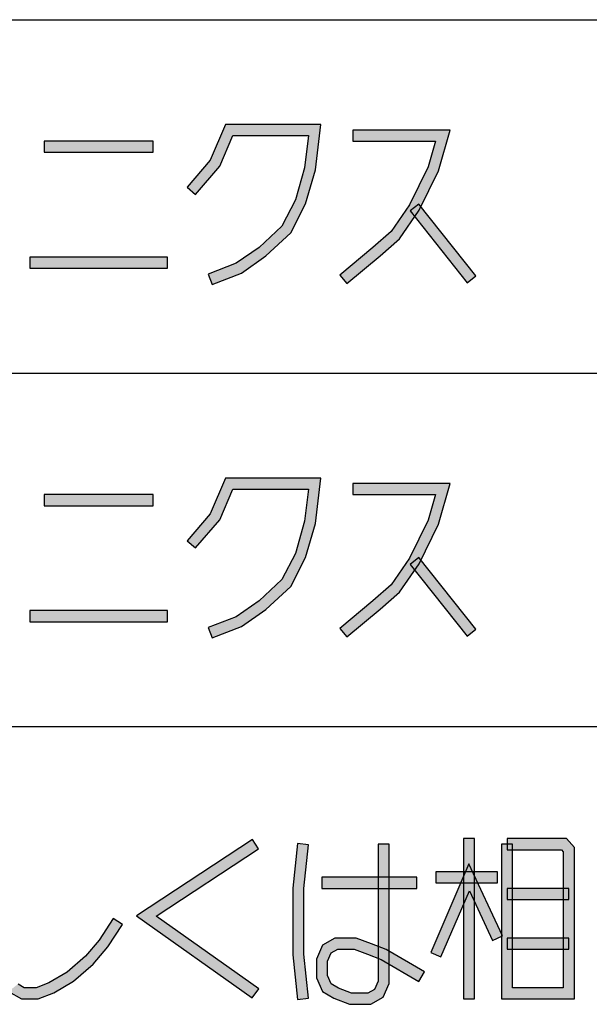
# Model space of a CAD drawing. Header units: millimetres. Extents: x 78 to 816, y 67 to 540.
# Tile 17 of 46: x 478 to 499, y 99 to 135. Entities that reach past the tile are written whole.
import ezdxf

# ---------------------------------------------------------------- set-up
doc = ezdxf.new("R2010")
doc.units = ezdxf.units.MM
doc.header["$LTSCALE"] = 0.319334
doc.layers.add('ALL_NOTE', color=7, linetype='Continuous')

msp = doc.modelspace()

# ---------------------------------------------------------------- hatches: boundary and pattern name
at = {"layer": 'ALL_NOTE', "linetype": 'Continuous', "lineweight": 25}
h = msp.add_hatch(color=2, dxfattribs=at)
h.dxf.hatch_style = 1
h.paths.add_polyline_path([(485.851, 130.871), (485.375, 129.764), (485.032, 129.978), (485.588, 131.271)])
h = msp.add_hatch(color=2, dxfattribs=at)
h.dxf.hatch_style = 1
h.paths.add_polyline_path([(488.589, 130.871), (485.851, 130.871), (485.588, 131.271), (489.041, 131.271)])
h = msp.add_hatch(color=2, dxfattribs=at)
h.dxf.hatch_style = 1
h.paths.add_polyline_path([(488.447, 129.711), (488.589, 130.871), (489.041, 131.271), (488.84, 129.631)])
h = msp.add_hatch(color=2, dxfattribs=at)
h.dxf.hatch_style = 1
h.paths.add_polyline_path([(493.194, 130.671), (490.191, 130.671), (490.191, 131.071), (493.725, 131.071)])
h = msp.add_hatch(color=2, dxfattribs=at)
h.dxf.hatch_style = 1
h.paths.add_polyline_path([(492.928, 129.743), (493.194, 130.671), (493.725, 131.071), (493.303, 129.599)])
h = msp.add_hatch(color=2, dxfattribs=at)
h.dxf.hatch_style = 1
h.paths.add_polyline_path([(482.967, 130.271), (479.011, 130.271), (479.011, 130.671), (482.967, 130.671)])
h = msp.add_hatch(color=2, dxfattribs=at)
h.dxf.hatch_style = 1
h.paths.add_polyline_path([(485.375, 129.764), (484.495, 128.74), (484.192, 129.001), (485.032, 129.978)])
h = msp.add_hatch(color=2, dxfattribs=at)
h.dxf.hatch_style = 1
h.paths.add_polyline_path([(488.113, 128.545), (488.447, 129.711), (488.84, 129.631), (488.486, 128.397)])
h = msp.add_hatch(color=2, dxfattribs=at)
h.dxf.hatch_style = 1
h.paths.add_polyline_path([(492.254, 128.372), (492.928, 129.743), (493.303, 129.599), (492.6, 128.17)])
h = msp.add_hatch(color=2, dxfattribs=at)
h.dxf.hatch_style = 1
h.paths.add_polyline_path([(487.622, 127.594), (488.113, 128.545), (488.486, 128.397), (487.945, 127.348)])
h = msp.add_hatch(color=2, dxfattribs=at)
h.dxf.hatch_style = 1
h.paths.add_polyline_path([(491.589, 127.405), (492.254, 128.372), (492.6, 128.17), (491.89, 127.137)])
h = msp.add_hatch(color=2, dxfattribs=at)
h.dxf.hatch_style = 1
h.paths.add_polyline_path([(494.335, 125.546), (492.271, 128.146), (492.584, 128.395), (494.648, 125.795)])
h = msp.add_hatch(color=2, dxfattribs=at)
h.dxf.hatch_style = 1
h.paths.add_polyline_path([(486.797, 126.827), (487.622, 127.594), (487.945, 127.348), (487.049, 126.515)])
h = msp.add_hatch(color=2, dxfattribs=at)
h.dxf.hatch_style = 1
h.paths.add_polyline_path([(490.922, 126.823), (491.589, 127.405), (491.89, 127.137), (491.181, 126.519)])
h = msp.add_hatch(color=2, dxfattribs=at)
h.dxf.hatch_style = 1
h.paths.add_polyline_path([(485.969, 126.249), (486.797, 126.827), (487.049, 126.515), (486.158, 125.893)])
h = msp.add_hatch(color=2, dxfattribs=at)
h.dxf.hatch_style = 1
h.paths.add_polyline_path([(489.72, 125.825), (490.922, 126.823), (491.181, 126.519), (489.975, 125.517)])
h = msp.add_hatch(color=2, dxfattribs=at)
h.dxf.hatch_style = 1
h.paths.add_polyline_path([(483.483, 126.071), (478.495, 126.071), (478.495, 126.471), (483.483, 126.471)])
h = msp.add_hatch(color=2, dxfattribs=at)
h.dxf.hatch_style = 1
h.paths.add_polyline_path([(484.959, 125.857), (485.969, 126.249), (486.158, 125.893), (485.104, 125.484)])
h = msp.add_hatch(color=2, dxfattribs=at)
h.dxf.hatch_style = 1
h.paths.add_polyline_path([(485.851, 118.071), (485.375, 116.964), (485.032, 117.178), (485.588, 118.471)])
h = msp.add_hatch(color=2, dxfattribs=at)
h.dxf.hatch_style = 1
h.paths.add_polyline_path([(488.589, 118.071), (485.851, 118.071), (485.588, 118.471), (489.041, 118.471)])
h = msp.add_hatch(color=2, dxfattribs=at)
h.dxf.hatch_style = 1
h.paths.add_polyline_path([(488.447, 116.911), (488.589, 118.071), (489.041, 118.471), (488.84, 116.831)])
h = msp.add_hatch(color=2, dxfattribs=at)
h.dxf.hatch_style = 1
h.paths.add_polyline_path([(493.194, 117.871), (490.191, 117.871), (490.191, 118.271), (493.725, 118.271)])
h = msp.add_hatch(color=2, dxfattribs=at)
h.dxf.hatch_style = 1
h.paths.add_polyline_path([(492.928, 116.943), (493.194, 117.871), (493.725, 118.271), (493.303, 116.799)])
h = msp.add_hatch(color=2, dxfattribs=at)
h.dxf.hatch_style = 1
h.paths.add_polyline_path([(482.967, 117.471), (479.011, 117.471), (479.011, 117.871), (482.967, 117.871)])
h = msp.add_hatch(color=2, dxfattribs=at)
h.dxf.hatch_style = 1
h.paths.add_polyline_path([(485.375, 116.964), (484.495, 115.94), (484.192, 116.201), (485.032, 117.178)])
h = msp.add_hatch(color=2, dxfattribs=at)
h.dxf.hatch_style = 1
h.paths.add_polyline_path([(488.113, 115.745), (488.447, 116.911), (488.84, 116.831), (488.486, 115.597)])
h = msp.add_hatch(color=2, dxfattribs=at)
h.dxf.hatch_style = 1
h.paths.add_polyline_path([(492.254, 115.572), (492.928, 116.943), (493.303, 116.799), (492.6, 115.37)])
h = msp.add_hatch(color=2, dxfattribs=at)
h.dxf.hatch_style = 1
h.paths.add_polyline_path([(487.622, 114.794), (488.113, 115.745), (488.486, 115.597), (487.945, 114.548)])
h = msp.add_hatch(color=2, dxfattribs=at)
h.dxf.hatch_style = 1
h.paths.add_polyline_path([(491.589, 114.605), (492.254, 115.572), (492.6, 115.37), (491.89, 114.337)])
h = msp.add_hatch(color=2, dxfattribs=at)
h.dxf.hatch_style = 1
h.paths.add_polyline_path([(494.335, 112.746), (492.271, 115.346), (492.584, 115.595), (494.648, 112.995)])
h = msp.add_hatch(color=2, dxfattribs=at)
h.dxf.hatch_style = 1
h.paths.add_polyline_path([(486.797, 114.027), (487.622, 114.794), (487.945, 114.548), (487.049, 113.715)])
h = msp.add_hatch(color=2, dxfattribs=at)
h.dxf.hatch_style = 1
h.paths.add_polyline_path([(490.922, 114.023), (491.589, 114.605), (491.89, 114.337), (491.181, 113.719)])
h = msp.add_hatch(color=2, dxfattribs=at)
h.dxf.hatch_style = 1
h.paths.add_polyline_path([(485.969, 113.449), (486.797, 114.027), (487.049, 113.715), (486.158, 113.093)])
h = msp.add_hatch(color=2, dxfattribs=at)
h.dxf.hatch_style = 1
h.paths.add_polyline_path([(489.72, 113.025), (490.922, 114.023), (491.181, 113.719), (489.975, 112.717)])
h = msp.add_hatch(color=2, dxfattribs=at)
h.dxf.hatch_style = 1
h.paths.add_polyline_path([(483.483, 113.271), (478.495, 113.271), (478.495, 113.671), (483.483, 113.671)])
h = msp.add_hatch(color=2, dxfattribs=at)
h.dxf.hatch_style = 1
h.paths.add_polyline_path([(484.959, 113.057), (485.969, 113.449), (486.158, 113.093), (485.104, 112.684)])
h = msp.add_hatch(color=2, dxfattribs=at)
h.dxf.hatch_style = 1
h.paths.add_polyline_path([(482.358, 102.62), (486.559, 105.381), (486.779, 105.047), (483.068, 102.608)])
h = msp.add_hatch(color=2, dxfattribs=at)
h.dxf.hatch_style = 1
h.paths.add_polyline_path([(488.017, 103.625), (488.19, 105.236), (488.588, 105.193), (488.417, 103.604)])
h = msp.add_hatch(color=2, dxfattribs=at)
h.dxf.hatch_style = 1
h.paths.add_polyline_path([(491.113, 100.255), (491.113, 105.214), (491.513, 105.214), (491.513, 100.173)])
h = msp.add_hatch(color=2, dxfattribs=at)
h.dxf.hatch_style = 1
h.paths.add_polyline_path([(494.209, 99.614), (494.209, 105.414), (494.609, 105.414), (494.609, 99.614)])
h = msp.add_hatch(color=2, dxfattribs=at)
h.dxf.hatch_style = 1
h.paths.add_polyline_path([(495.585, 99.614), (495.585, 105.214), (495.985, 105.214), (495.985, 100.014)])
h = msp.add_hatch(color=2, dxfattribs=at)
h.dxf.hatch_style = 1
h.paths.add_polyline_path([(495.785, 105.414), (497.941, 105.414), (497.757, 105.014), (495.785, 105.014)])
h = msp.add_hatch(color=2, dxfattribs=at)
h.dxf.hatch_style = 1
h.paths.add_polyline_path([(497.941, 105.414), (498.221, 105.088), (497.821, 104.94), (497.757, 105.014)])
h = msp.add_hatch(color=2, dxfattribs=at)
h.dxf.hatch_style = 1
h.paths.add_polyline_path([(498.221, 105.088), (498.221, 99.614), (497.821, 100.014), (497.821, 104.94)])
h = msp.add_hatch(color=2, dxfattribs=at)
h.dxf.hatch_style = 1
h.paths.add_polyline_path([(494.417, 103.526), (493.389, 101.135), (493.021, 101.293), (494.401, 104.502)])
h = msp.add_hatch(color=2, dxfattribs=at)
h.dxf.hatch_style = 1
h.paths.add_polyline_path([(495.26, 101.729), (494.417, 103.526), (494.401, 104.502), (495.622, 101.899)])
h = msp.add_hatch(color=2, dxfattribs=at)
h.dxf.hatch_style = 1
h.paths.add_polyline_path([(495.441, 103.814), (493.205, 103.814), (493.205, 104.214), (495.441, 104.214)])
h = msp.add_hatch(color=2, dxfattribs=at)
h.dxf.hatch_style = 1
h.paths.add_polyline_path([(492.517, 103.614), (489.077, 103.614), (489.077, 104.014), (492.517, 104.014)])
h = msp.add_hatch(color=2, dxfattribs=at)
h.dxf.hatch_style = 1
h.paths.add_polyline_path([(488.017, 101.204), (488.017, 103.625), (488.417, 103.604), (488.417, 101.225)])
h = msp.add_hatch(color=2, dxfattribs=at)
h.dxf.hatch_style = 1
h.paths.add_polyline_path([(498.021, 103.214), (495.785, 103.214), (495.785, 103.614), (498.021, 103.614)])
h = msp.add_hatch(color=2, dxfattribs=at)
h.dxf.hatch_style = 1
h.paths.add_polyline_path([(481.849, 102.306), (481.326, 101.494), (481.005, 101.734), (481.513, 102.523)])
h = msp.add_hatch(color=2, dxfattribs=at)
h.dxf.hatch_style = 1
h.paths.add_polyline_path([(486.554, 99.651), (482.358, 102.62), (483.068, 102.608), (486.785, 99.978)])
h = msp.add_hatch(color=2, dxfattribs=at)
h.dxf.hatch_style = 1
h.paths.add_polyline_path([(481.326, 101.494), (480.791, 100.873), (480.507, 101.156), (481.005, 101.734)])
h = msp.add_hatch(color=2, dxfattribs=at)
h.dxf.hatch_style = 1
h.paths.add_polyline_path([(489.647, 101.414), (489.407, 101.275), (489.092, 101.554), (489.539, 101.814)])
h = msp.add_hatch(color=2, dxfattribs=at)
h.dxf.hatch_style = 1
h.paths.add_polyline_path([(490.244, 101.414), (489.647, 101.414), (489.539, 101.814), (490.319, 101.814)])
h = msp.add_hatch(color=2, dxfattribs=at)
h.dxf.hatch_style = 1
h.paths.add_polyline_path([(490.725, 101.228), (490.244, 101.414), (490.319, 101.814), (490.869, 101.601)])
h = msp.add_hatch(color=2, dxfattribs=at)
h.dxf.hatch_style = 1
h.paths.add_polyline_path([(498.021, 101.414), (495.785, 101.414), (495.785, 101.814), (498.021, 101.814)])
h = msp.add_hatch(color=2, dxfattribs=at)
h.dxf.hatch_style = 1
h.paths.add_polyline_path([(489.407, 101.275), (489.277, 100.973), (488.877, 101.055), (489.092, 101.554)])
h = msp.add_hatch(color=2, dxfattribs=at)
h.dxf.hatch_style = 1
h.paths.add_polyline_path([(491.226, 101.033), (490.725, 101.228), (490.869, 101.601), (491.4, 101.395)])
h = msp.add_hatch(color=2, dxfattribs=at)
h.dxf.hatch_style = 1
h.paths.add_polyline_path([(492.589, 100.241), (491.226, 101.033), (491.4, 101.395), (492.79, 100.587)])
h = msp.add_hatch(color=2, dxfattribs=at)
h.dxf.hatch_style = 1
h.paths.add_polyline_path([(480.791, 100.873), (480.078, 100.251), (479.844, 100.578), (480.507, 101.156)])
h = msp.add_hatch(color=2, dxfattribs=at)
h.dxf.hatch_style = 1
h.paths.add_polyline_path([(488.19, 99.593), (488.017, 101.204), (488.417, 101.225), (488.588, 99.636)])
h = msp.add_hatch(color=2, dxfattribs=at)
h.dxf.hatch_style = 1
h.paths.add_polyline_path([(489.277, 100.973), (489.277, 100.455), (488.877, 100.373), (488.877, 101.055)])
h = msp.add_hatch(color=2, dxfattribs=at)
h.dxf.hatch_style = 1
h.paths.add_polyline_path([(480.078, 100.251), (479.36, 99.833), (479.186, 100.195), (479.844, 100.578)])
h = msp.add_hatch(color=2, dxfattribs=at)
h.dxf.hatch_style = 1
h.paths.add_polyline_path([(479.36, 99.833), (478.795, 99.614), (478.72, 100.014), (479.186, 100.195)])
h = msp.add_hatch(color=2, dxfattribs=at)
h.dxf.hatch_style = 1
h.paths.add_polyline_path([(489.277, 100.455), (489.407, 100.154), (489.092, 99.875), (488.877, 100.373)])
h = msp.add_hatch(color=2, dxfattribs=at)
h.dxf.hatch_style = 1
h.paths.add_polyline_path([(490.984, 99.954), (491.113, 100.255), (491.513, 100.173), (491.299, 99.675)])
h = msp.add_hatch(color=2, dxfattribs=at)
h.dxf.hatch_style = 1
h.paths.add_polyline_path([(478.187, 99.614), (477.727, 99.882), (478.067, 100.147), (478.295, 100.014)])
h = msp.add_hatch(color=2, dxfattribs=at)
h.dxf.hatch_style = 1
h.paths.add_polyline_path([(478.795, 99.614), (478.187, 99.614), (478.295, 100.014), (478.72, 100.014)])
h = msp.add_hatch(color=2, dxfattribs=at)
h.dxf.hatch_style = 1
h.paths.add_polyline_path([(489.407, 100.154), (489.68, 99.995), (489.506, 99.634), (489.092, 99.875)])
h = msp.add_hatch(color=2, dxfattribs=at)
h.dxf.hatch_style = 1
h.paths.add_polyline_path([(489.68, 99.995), (490.147, 99.814), (490.072, 99.414), (489.506, 99.634)])
h = msp.add_hatch(color=2, dxfattribs=at)
h.dxf.hatch_style = 1
h.paths.add_polyline_path([(490.743, 99.814), (490.984, 99.954), (491.299, 99.675), (490.851, 99.414)])
h = msp.add_hatch(color=2, dxfattribs=at)
h.dxf.hatch_style = 1
h.paths.add_polyline_path([(498.221, 99.614), (495.585, 99.614), (495.985, 100.014), (497.821, 100.014)])
h = msp.add_hatch(color=2, dxfattribs=at)
h.dxf.hatch_style = 1
h.paths.add_polyline_path([(490.147, 99.814), (490.743, 99.814), (490.851, 99.414), (490.072, 99.414)])

# ---------------------------------------------------------------- linework, layer by layer
at = {"color": 2, "linetype": 'Continuous', "lineweight": 25}
for p, q in [((250.035, 135.071), (556.035, 135.071)), ((250.035, 122.271), (556.035, 122.271)), ((250.035, 109.471), (556.035, 109.471))]:
    msp.add_line(p, q, dxfattribs=at)
at = {"layer": 'ALL_NOTE', "color": 2, "linetype": 'Continuous', "lineweight": 25}
for p, q in [((485.588, 131.271), (485.032, 129.978)), ((489.041, 131.271), (485.588, 131.271)), ((488.84, 129.631), (489.041, 131.271)), ((485.375, 129.764), (485.851, 130.871)), ((485.851, 130.871), (488.589, 130.871)), ((488.589, 130.871), (488.447, 129.711)), ((493.725, 131.071), (490.191, 131.071)), ((490.191, 131.071), (490.191, 130.671)), ((493.303, 129.599), (493.725, 131.071)), ((482.967, 130.671), (479.011, 130.671)), ((479.011, 130.671), (479.011, 130.271)), ((482.967, 130.271), (482.967, 130.671)), ((490.191, 130.671), (493.194, 130.671)), ((493.194, 130.671), (492.928, 129.743)), ((479.011, 130.271), (482.967, 130.271)), ((485.032, 129.978), (484.192, 129.001)), ((484.495, 128.74), (485.375, 129.764)), ((488.447, 129.711), (488.113, 128.545)), ((488.486, 128.397), (488.84, 129.631)), ((492.928, 129.743), (492.254, 128.372)), ((492.6, 128.17), (493.303, 129.599)), ((484.192, 129.001), (484.495, 128.74)), ((488.113, 128.545), (487.622, 127.594)), ((487.945, 127.348), (488.486, 128.397)), ((492.254, 128.372), (491.589, 127.405)), ((492.584, 128.395), (492.271, 128.146)), ((494.648, 125.795), (492.584, 128.395)), ((491.89, 127.137), (492.6, 128.17)), ((492.271, 128.146), (494.335, 125.546)), ((487.622, 127.594), (486.797, 126.827)), ((487.049, 126.515), (487.945, 127.348)), ((491.589, 127.405), (490.922, 126.823)), ((491.181, 126.519), (491.89, 127.137)), ((486.797, 126.827), (485.969, 126.249)), ((490.922, 126.823), (489.72, 125.825)), ((483.483, 126.471), (478.495, 126.471)), ((478.495, 126.471), (478.495, 126.071)), ((483.483, 126.071), (483.483, 126.471)), ((485.969, 126.249), (484.959, 125.857)), ((486.158, 125.893), (487.049, 126.515)), ((489.975, 125.517), (491.181, 126.519)), ((478.495, 126.071), (483.483, 126.071)), ((485.104, 125.484), (486.158, 125.893)), ((484.959, 125.857), (485.104, 125.484)), ((489.72, 125.825), (489.975, 125.517)), ((494.335, 125.546), (494.648, 125.795)), ((485.588, 118.471), (485.032, 117.178)), ((489.041, 118.471), (485.588, 118.471)), ((488.84, 116.831), (489.041, 118.471)), ((485.375, 116.964), (485.851, 118.071)), ((485.851, 118.071), (488.589, 118.071)), ((488.589, 118.071), (488.447, 116.911)), ((493.725, 118.271), (490.191, 118.271)), ((490.191, 118.271), (490.191, 117.871)), ((493.303, 116.799), (493.725, 118.271)), ((482.967, 117.871), (479.011, 117.871)), ((479.011, 117.871), (479.011, 117.471)), ((482.967, 117.471), (482.967, 117.871)), ((490.191, 117.871), (493.194, 117.871)), ((493.194, 117.871), (492.928, 116.943)), ((479.011, 117.471), (482.967, 117.471)), ((485.032, 117.178), (484.192, 116.201)), ((484.495, 115.94), (485.375, 116.964)), ((488.447, 116.911), (488.113, 115.745)), ((488.486, 115.597), (488.84, 116.831)), ((492.928, 116.943), (492.254, 115.572)), ((492.6, 115.37), (493.303, 116.799)), ((484.192, 116.201), (484.495, 115.94)), ((488.113, 115.745), (487.622, 114.794)), ((487.945, 114.548), (488.486, 115.597)), ((492.254, 115.572), (491.589, 114.605)), ((492.584, 115.595), (492.271, 115.346)), ((494.648, 112.995), (492.584, 115.595)), ((491.89, 114.337), (492.6, 115.37)), ((492.271, 115.346), (494.335, 112.746)), ((487.622, 114.794), (486.797, 114.027)), ((487.049, 113.715), (487.945, 114.548)), ((491.589, 114.605), (490.922, 114.023)), ((491.181, 113.719), (491.89, 114.337)), ((486.797, 114.027), (485.969, 113.449)), ((490.922, 114.023), (489.72, 113.025)), ((483.483, 113.671), (478.495, 113.671)), ((478.495, 113.671), (478.495, 113.271)), ((483.483, 113.271), (483.483, 113.671)), ((485.969, 113.449), (484.959, 113.057)), ((486.158, 113.093), (487.049, 113.715)), ((489.975, 112.717), (491.181, 113.719)), ((478.495, 113.271), (483.483, 113.271)), ((484.959, 113.057), (485.104, 112.684)), ((485.104, 112.684), (486.158, 113.093)), ((489.72, 113.025), (489.975, 112.717)), ((494.335, 112.746), (494.648, 112.995)), ((486.559, 105.381), (482.358, 102.62)), ((486.779, 105.047), (486.559, 105.381)), ((488.19, 105.236), (488.017, 103.625)), ((488.588, 105.193), (488.19, 105.236)), ((488.417, 103.604), (488.588, 105.193)), ((491.113, 105.214), (491.113, 100.255)), ((491.513, 105.214), (491.113, 105.214)), ((491.513, 100.173), (491.513, 105.214)), ((494.209, 105.414), (494.209, 99.614)), ((494.609, 105.414), (494.209, 105.414)), ((494.609, 99.614), (494.609, 105.414)), ((495.585, 105.214), (495.585, 99.614)), ((495.985, 105.214), (495.585, 105.214)), ((497.941, 105.414), (495.785, 105.414)), ((495.785, 105.414), (495.785, 105.014)), ((495.985, 100.014), (495.985, 105.214)), ((498.221, 105.088), (497.941, 105.414)), ((483.068, 102.608), (486.779, 105.047)), ((495.785, 105.014), (497.757, 105.014)), ((497.757, 105.014), (497.821, 104.94)), ((497.821, 104.94), (497.821, 100.014)), ((498.221, 99.614), (498.221, 105.088)), ((494.401, 104.502), (493.021, 101.293)), ((495.622, 101.899), (494.401, 104.502)), ((495.441, 104.214), (493.205, 104.214)), ((493.205, 104.214), (493.205, 103.814)), ((495.441, 103.814), (495.441, 104.214)), ((492.517, 104.014), (489.077, 104.014)), ((489.077, 104.014), (489.077, 103.614)), ((492.517, 103.614), (492.517, 104.014)), ((493.205, 103.814), (495.441, 103.814)), ((488.017, 103.625), (488.017, 101.204)), ((488.417, 101.225), (488.417, 103.604)), ((489.077, 103.614), (492.517, 103.614)), ((493.389, 101.135), (494.417, 103.526)), ((494.417, 103.526), (495.26, 101.729)), ((498.021, 103.614), (495.785, 103.614)), ((495.785, 103.614), (495.785, 103.214)), ((498.021, 103.214), (498.021, 103.614)), ((495.785, 103.214), (498.021, 103.214)), ((481.513, 102.523), (481.005, 101.734)), ((481.849, 102.306), (481.513, 102.523)), ((482.358, 102.62), (486.554, 99.651)), ((486.785, 99.978), (483.068, 102.608)), ((481.326, 101.494), (481.849, 102.306)), ((481.005, 101.734), (480.507, 101.156)), ((489.539, 101.814), (489.092, 101.554)), ((490.319, 101.814), (489.539, 101.814)), ((490.869, 101.601), (490.319, 101.814)), ((495.26, 101.729), (495.622, 101.899)), ((498.021, 101.814), (495.785, 101.814)), ((495.785, 101.814), (495.785, 101.414)), ((498.021, 101.414), (498.021, 101.814)), ((480.791, 100.873), (481.326, 101.494)), ((489.092, 101.554), (488.877, 101.055)), ((489.277, 100.973), (489.407, 101.275)), ((489.407, 101.275), (489.647, 101.414)), ((489.647, 101.414), (490.244, 101.414)), ((490.244, 101.414), (490.725, 101.228)), ((491.4, 101.395), (490.869, 101.601)), ((492.79, 100.587), (491.4, 101.395)), ((493.021, 101.293), (493.389, 101.135)), ((495.785, 101.414), (498.021, 101.414)), ((480.507, 101.156), (479.844, 100.578)), ((488.017, 101.204), (488.19, 99.593)), ((488.588, 99.636), (488.417, 101.225)), ((488.877, 101.055), (488.877, 100.373)), ((489.277, 100.455), (489.277, 100.973)), ((490.725, 101.228), (491.226, 101.033)), ((491.226, 101.033), (492.589, 100.241)), ((479.844, 100.578), (479.186, 100.195)), ((480.078, 100.251), (480.791, 100.873)), ((492.589, 100.241), (492.79, 100.587)), ((479.186, 100.195), (478.72, 100.014)), ((479.36, 99.833), (480.078, 100.251)), ((488.877, 100.373), (489.092, 99.875)), ((489.407, 100.154), (489.277, 100.455)), ((491.113, 100.255), (490.984, 99.954)), ((477.727, 99.882), (478.187, 99.614)), ((478.295, 100.014), (478.067, 100.147)), ((478.72, 100.014), (478.295, 100.014)), ((486.554, 99.651), (486.785, 99.978)), ((489.092, 99.875), (489.506, 99.634)), ((489.68, 99.995), (489.407, 100.154)), ((490.147, 99.814), (489.68, 99.995)), ((490.984, 99.954), (490.743, 99.814)), ((491.299, 99.675), (491.513, 100.173)), ((497.821, 100.014), (495.985, 100.014)), ((478.187, 99.614), (478.795, 99.614)), ((478.795, 99.614), (479.36, 99.833)), ((488.19, 99.593), (488.588, 99.636)), ((489.506, 99.634), (490.072, 99.414)), ((490.743, 99.814), (490.147, 99.814)), ((490.851, 99.414), (491.299, 99.675)), ((494.209, 99.614), (494.609, 99.614)), ((495.585, 99.614), (498.221, 99.614)), ((490.072, 99.414), (490.851, 99.414))]:
    msp.add_line(p, q, dxfattribs=at)

doc.saveas('drawing.dxf')
